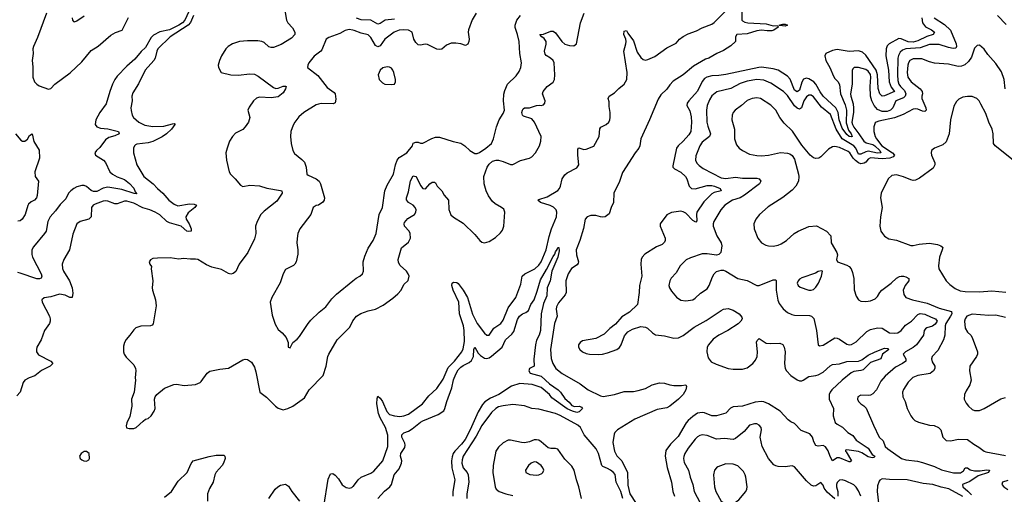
# Model space of a CAD drawing. Header units: inches. Extents: x 1473912 to 1647258, y 640388 to 773423.
# Tile 9 of 256: x 1487186 to 1495500, y 661207 to 665215. Entities that reach past the tile are written whole.
import ezdxf

# ---------------------------------------------------------------- set-up
doc = ezdxf.new("R2010")
doc.units = ezdxf.units.IN
doc.header["$MEASUREMENT"] = 0
doc.layers.add('B4686', color=7, linetype='Continuous')
doc.layers.add('B4696', color=7, linetype='Continuous')

msp = doc.modelspace()

# ---------------------------------------------------------------- linework, layer by layer
at = {"layer": 'B4686', "color": 5}
for points, elevation in [([(1489421.5, 665310), (1489438.9, 665210), (1489450.4, 665190), (1489490, 665146), (1489510.3, 665110), (1489508.8, 665090), (1489481.8, 665058.2), (1489395, 665005), (1489330, 664980.7), (1489310, 664980.3), (1489290, 664986.6), (1489250, 665021.6), (1489230, 665031.5), (1489198, 665038), (1489110, 665037.4), (1489042.8, 665030), (1488982, 665010), (1488946.4, 664990), (1488927, 664970), (1488890.4, 664910), (1488872.7, 664870), (1488862, 664830), (1488864, 664810), (1488888.9, 664768.9), (1488969.7, 664750.3), (1489030, 664747.1), (1489130, 664757.4), (1489170, 664754.3), (1489198.7, 664738.7), (1489330, 664641.3), (1489350, 664634.2), (1489370, 664636.5), (1489410, 664653.8), (1489430, 664654.3), (1489435.3, 664650), (1489431.2, 664630), (1489410, 664596.9), (1489370, 664563.4), (1489310, 664554.5), (1489210, 664561.7), (1489186.6, 664553.4), (1489160.5, 664530), (1489122.8, 664477.2), (1489114, 664450), (1489130.3, 664390), (1489118.9, 664350), (1489091.6, 664310), (1489070.9, 664289.1), (1489010, 664255.8), (1488983.1, 664230), (1488958.9, 664190), (1488937, 664130), (1488928, 664090), (1488931.7, 664030), (1488956.5, 663930), (1488966.7, 663910), (1489006.7, 663870), (1489050, 663816.4), (1489070, 663807.4), (1489130, 663816.5), (1489210, 663811.3), (1489272.6, 663792.6), (1489390, 663773.7), (1489398.8, 663770), (1489403.8, 663750), (1489358.3, 663681.7), (1489250, 663599.2), (1489223.6, 663570), (1489190.6, 663510), (1489176.3, 663470), (1489179.5, 663410), (1489170, 663364), (1489112.1, 663247.9), (1489040.9, 663150), (1489010.2, 663089.8), (1488990, 663072.6), (1488970, 663066.3), (1488950, 663071), (1488890, 663106.2), (1488810, 663125.7), (1488765, 663145), (1488690, 663189.7), (1488670, 663193.3), (1488627.8, 663192.2), (1488570, 663198), (1488530, 663193.3), (1488456.9, 663203.1), (1488350, 663202), (1488310, 663197), (1488290, 663188), (1488281, 663170), (1488284.7, 663150), (1488298, 663130), (1488296, 663110), (1488310.5, 663010), (1488305.5, 662950), (1488308, 662930), (1488334, 662850), (1488339.2, 662799.2), (1488312.7, 662647.3), (1488304, 662636), (1488290.5, 662629.5), (1488210, 662625.6), (1488167.7, 662612.3), (1488150, 662597), (1488116.4, 662550), (1488084.7, 662515.3), (1488070.4, 662490), (1488063.4, 662456.6), (1488063.1, 662410), (1488068.9, 662390), (1488085.7, 662365.7), (1488150, 662299.5), (1488164.6, 662270), (1488166.4, 662253.6), (1488160.7, 662190), (1488164, 662170), (1488154, 662070), (1488130.7, 662010), (1488132, 661950), (1488115.2, 661864.8), (1488091, 661810), (1488085.4, 661785.4), (1488087.3, 661767.3), (1488110, 661761), (1488150, 661762.8), (1488170, 661770.8), (1488230, 661825.5), (1488250, 661840.5), (1488270, 661848.2), (1488295.6, 661870), (1488322.6, 661910), (1488329.7, 661930), (1488325.8, 662010), (1488328.9, 662031.1), (1488343.6, 662050), (1488410, 662101.7), (1488487.1, 662132.9), (1488510, 662136.5), (1488573.9, 662126.1), (1488670, 662133), (1488709, 662150), (1488720.1, 662159.9), (1488769.6, 662230.4), (1488792, 662248), (1488875.3, 662264.7), (1488950, 662272), (1489070, 662342.4), (1489090, 662348.4), (1489110, 662343.8), (1489142.5, 662322.5), (1489170, 662280.7), (1489181.6, 662241.6), (1489214.8, 662070), (1489270, 662026), (1489347.3, 661950), (1489370, 661933.4), (1489410, 661921.3), (1489450, 661930.4), (1489491.6, 661950), (1489590, 662020.3), (1489630, 662088.2), (1489747.8, 662210), (1489774.7, 662290), (1489788.2, 662370), (1489796.2, 662390), (1489867.6, 662512.4), (1489970, 662616.3), (1489995.4, 662664.6), (1490000, 662670.7)], 820), ([(1488653.8, 665250), (1488627.4, 665192.6), (1488609.7, 665170.3), (1488456.8, 665070), (1488353, 664970), (1488343.9, 664950), (1488330.9, 664890), (1488317.8, 664870), (1488245.1, 664790), (1488190, 664674.3), (1488141.7, 664598.3), (1488133.2, 664570), (1488136.2, 664530), (1488125.6, 664470), (1488127.6, 664447.6), (1488136.5, 664410), (1488147.4, 664390), (1488191.6, 664350), (1488243.1, 664323.1), (1488310, 664312.5), (1488404.4, 664315.6), (1488476.7, 664336.7), (1488490, 664339.3), (1488495.4, 664335.4), (1488497, 664330), (1488469, 664290), (1488426.2, 664250), (1488390, 664225.3), (1488310, 664186.1), (1488270, 664175.8), (1488176.5, 664163.5), (1488163, 664157), (1488154.9, 664150), (1488148.5, 664130), (1488148.2, 664090), (1488174.9, 663990), (1488233.8, 663890), (1488312.3, 663830), (1488349.1, 663789.1), (1488395.5, 663750), (1488446.2, 663690), (1488490, 663656.3), (1488521.8, 663641.8), (1488621.3, 663661.3), (1488658.3, 663658.3), (1488680.3, 663650), (1488664.2, 663630), (1488610, 663583.9), (1488589.6, 663550), (1488591.1, 663530), (1488618.4, 663490), (1488635.4, 663450), (1488633.6, 663430), (1488610, 663426.1), (1488596.5, 663430), (1488550, 663470.8), (1488450, 663498.2), (1488430, 663511.4), (1488370, 663568), (1488330, 663590.2), (1488285.5, 663610), (1488226.7, 663626.7), (1488150, 663666.5), (1488090, 663682.2), (1488070, 663682.2), (1488010, 663659.2), (1487990, 663658.7), (1487930, 663683.1), (1487910, 663685.7), (1487890, 663682.9), (1487822.3, 663657.7), (1487806.4, 663650), (1487791.7, 663630), (1487790, 663549.6), (1487769.3, 663530.7), (1487698, 663510), (1487670, 663489.6), (1487635, 663405), (1487606.5, 663270), (1487560.2, 663190), (1487543.9, 663150), (1487546.8, 663113.2), (1487555.6, 663090), (1487606, 663010), (1487628.9, 662950), (1487634.5, 662905.5), (1487630.2, 662869.8), (1487610, 662869), (1487570, 662889.3), (1487523.6, 662896.4), (1487450, 662875.8), (1487392.8, 662867.2), (1487374, 662850), (1487377.1, 662830), (1487437.6, 662710), (1487444.4, 662690), (1487444.4, 662670), (1487437.1, 662650), (1487394.9, 662590), (1487368.2, 662510), (1487332.2, 662450), (1487327.2, 662430), (1487328.7, 662410), (1487345.8, 662385.8), (1487450.5, 662330), (1487465.5, 662310), (1487443, 662290), (1487370, 662252.5), (1487313.3, 662206.7), (1487267.3, 662190), (1487230.6, 662170), (1487217.1, 662150), (1487190.3, 662070), (1487162.2, 662037.8)], 780), ([(1488615.8, 665284.2), (1488581.9, 665210), (1488561.3, 665190), (1488530.1, 665170), (1488450, 665128.8), (1488370, 665112.5), (1488314.9, 665085.1), (1488296.1, 665063.9), (1488250, 664981.1), (1488213.1, 664946.9), (1488158.2, 664881.8), (1488090, 664822.9), (1488010, 664736.8), (1487990, 664709.7), (1487970, 664669.6), (1487946.3, 664610), (1487916, 664504), (1487862.6, 664430), (1487828.8, 664370), (1487823.1, 664330), (1487839.1, 664310), (1487870, 664300.3), (1487930, 664293.2), (1488010, 664274), (1488022, 664270), (1488026.4, 664250), (1487990, 664233.3), (1487938.5, 664221.5), (1487910, 664200.6), (1487863.2, 664136.8), (1487834.4, 664110), (1487820.5, 664090), (1487827.3, 664070), (1487894, 664030), (1487910, 664010.4), (1487947, 663930), (1487970, 663910.2), (1488009.3, 663889.3), (1488070, 663866.4), (1488112.9, 663832.9), (1488150.9, 663790.9), (1488162.4, 663762.4), (1488175.8, 663744.2), (1488152.1, 663747.9), (1488050, 663781.4), (1487930, 663800.4), (1487890, 663792), (1487837, 663763), (1487810, 663763.1), (1487790, 663773.3), (1487750, 663807.5), (1487730, 663813.6), (1487710, 663813.7), (1487670, 663802.8), (1487643.6, 663790), (1487617.4, 663770), (1487599.6, 663750), (1487576.9, 663703.1), (1487527, 663653), (1487490, 663599.7), (1487442.3, 663550), (1487424.4, 663510), (1487408.9, 663430), (1487396.9, 663410), (1487302.7, 663297.3), (1487288.6, 663271.4), (1487287.6, 663232.4), (1487294.2, 663210), (1487366.7, 663070), (1487373.1, 663050), (1487367.1, 663032.9), (1487352.8, 663027.1), (1487330, 663027.4), (1487190, 663074.4), (1487170, 663079.7)], 760), ([(1487412.9, 665270), (1487336.6, 665063.4), (1487302.3, 664990), (1487298.4, 664970), (1487299.3, 664930), (1487291.1, 664870), (1487297.3, 664817.3), (1487298, 664730), (1487311.7, 664691.7), (1487330, 664670.3), (1487350, 664656.9), (1487430, 664627), (1487450, 664634.4), (1487482.6, 664670), (1487612.3, 664767.7), (1487710, 664860.2), (1487790, 664954.4), (1487850, 664990.3), (1487955.1, 665084.9), (1487994.3, 665105.7), (1488052, 665128), (1488106, 665234)], 760), ([(1487630.7, 665230.7), (1487630.9, 665210.9), (1487640.7, 665200.7), (1487650, 665196), (1487670, 665204.9), (1487731.7, 665248.3)], 780), ([(1490000, 665126.6), (1489967.8, 665132.2), (1489936, 665124), (1489890, 665098.3), (1489795.8, 665064.2), (1489773.4, 665050), (1489738.6, 664961.4), (1489730, 664949.6), (1489673.8, 664906.2), (1489628.4, 664850), (1489618.4, 664830), (1489618, 664810), (1489704.9, 664744.9), (1489782.6, 664642.6), (1489841.6, 664601.6), (1489850.3, 664590), (1489857.2, 664542.8), (1489850, 664514), (1489834.7, 664505.3), (1489732.4, 664507.6), (1489710, 664502.9), (1489690, 664496.2), (1489585.5, 664430), (1489544.8, 664395.2), (1489510.4, 664350), (1489495.8, 664324.2), (1489476.4, 664270), (1489474, 664230), (1489478, 664170), (1489492.2, 664110), (1489506.4, 664086.4), (1489570, 664035.3), (1489591, 664011), (1489605.3, 663970), (1489610.5, 663910.5), (1489621.6, 663901.6), (1489690.2, 663870.2), (1489715.8, 663850), (1489726, 663830), (1489759.5, 663710), (1489758, 663690), (1489746.7, 663673.3), (1489710, 663649.4), (1489690, 663645.2), (1489664, 663630), (1489645.3, 663570), (1489552, 663450), (1489535.8, 663410), (1489528.3, 663368.3), (1489526, 663330), (1489534, 663270), (1489533.7, 663233.7), (1489520.3, 663170), (1489510.4, 663150), (1489499.6, 663140.4), (1489430, 663105.2), (1489412.1, 663067.9), (1489386.6, 662993.4), (1489315.5, 662870), (1489302, 662830), (1489318.3, 662718.3), (1489343.6, 662643.6), (1489370, 662598.8), (1489402.8, 662570), (1489436, 662530), (1489452, 662490), (1489452, 662450), (1489470, 662442.8), (1489492.3, 662487.7), (1489530, 662517.3), (1489550, 662540.7), (1489622, 662650), (1489643.9, 662676.1), (1489714.6, 662745.4), (1489770, 662788.7), (1489821.9, 662858.1), (1489862.1, 662897.9), (1490000, 663010.7)], 840), ([(1487150.3, 664250), (1487197.2, 664197.2), (1487210, 664188.4), (1487230, 664188.2), (1487253.4, 664206.6), (1487270, 664236.3), (1487290.7, 664250.7), (1487305.2, 664185.2), (1487350, 664112), (1487354.8, 664045.2), (1487314.8, 663930), (1487318, 663890), (1487344.7, 663850), (1487334, 663730), (1487327.3, 663710), (1487310.8, 663690), (1487283.4, 663676.6), (1487261.8, 663658.2), (1487254.2, 663645.8), (1487231.7, 663570), (1487206, 663530), (1487190, 663516.8), (1487170, 663512.4)], 740), ([(1488410, 661183.6), (1488467.8, 661230), (1488523.8, 661316.2), (1488601.4, 661390), (1488633, 661467.1), (1488650, 661489), (1488785.3, 661525.3), (1488844.1, 661535.9), (1488910, 661536.5), (1488919.3, 661530), (1488920.9, 661510), (1488906.9, 661470), (1488894.9, 661450), (1488846.4, 661393.6), (1488833.9, 661370), (1488820.2, 661310), (1488790, 661254.7), (1488773, 661210), (1488771.9, 661150)], 780), ([(1489755.9, 661104.1), (1489790, 661334.8), (1489810, 661379.3), (1489830, 661381.3), (1489850, 661368.9), (1489878.3, 661338.3), (1489910, 661286.7), (1489943.2, 661263.2), (1489970, 661258), (1489990, 661265.3), (1490000, 661273.2)], 780), ([(1489289.9, 661170.1), (1489342.6, 661250), (1489365.6, 661270), (1489390, 661283.1), (1489430, 661292), (1489455.9, 661275.9), (1489485.3, 661230), (1489550.3, 661150)], 780)]:
    msp.add_lwpolyline(points, dxfattribs=dict(at, elevation=elevation))
at = {"layer": 'B4686', "color": 5, "elevation": 820}
msp.add_lwpolyline([(1487730, 661569), (1487704.7, 661550), (1487691.3, 661530), (1487698, 661510), (1487710, 661498), (1487727.9, 661487.9), (1487750, 661486.8), (1487770, 661498), (1487777.2, 661510), (1487773.2, 661550), (1487750, 661568.7)], close=True, dxfattribs=at)
at = {"layer": 'B4696', "color": 5}
for points, elevation in [([(1493284.7, 665330), (1493284.7, 665210), (1493290, 665206), (1493310, 665194.8), (1493334, 665190), (1493490, 665179.5), (1493550, 665162.8), (1493586, 665166), (1493591.1, 665151.1), (1493553.9, 665126.1), (1493537.8, 665122.2), (1493499, 665121), (1493450, 665128), (1493410, 665120.7), (1493330, 665096.5), (1493242.8, 665090), (1493231.3, 665070), (1493231.3, 665030), (1493190, 664995.3), (1493130, 664954), (1493072, 664930), (1493006.8, 664890), (1492977.2, 664882.8), (1492877.1, 664822.9), (1492790, 664749.9), (1492705.3, 664694.7), (1492675.7, 664664.3), (1492650, 664627), (1492600.2, 664579.8), (1492577.2, 664542.8), (1492505.2, 664370), (1492431.7, 664210), (1492422.6, 664150), (1492415.5, 664130), (1492384.8, 664090), (1492276.8, 663923.2), (1492250.8, 663849.2), (1492204.6, 663750), (1492199.8, 663670), (1492181.6, 663630), (1492164.8, 663575.2), (1492130, 663551.1), (1492110, 663547.7), (1492090, 663548.9), (1492050, 663560.7), (1492010, 663561.1), (1491979.5, 663550), (1491960.2, 663530), (1491948.5, 663451.5), (1491916, 663350), (1491884.4, 663270), (1491886.7, 663230), (1491904.6, 663170), (1491901.7, 663158.3), (1491893.9, 663146.1), (1491846.6, 663113.4), (1491816.8, 663070), (1491798.5, 663010), (1491800.5, 662910), (1491792.4, 662890), (1491736.4, 662823.6), (1491719.8, 662790), (1491717.4, 662770), (1491724.6, 662710), (1491701.8, 662650), (1491669.3, 662430), (1491674.7, 662354.7), (1491687.6, 662310), (1491714.2, 662270), (1491766.7, 662226.7), (1491920, 662140), (1491987.9, 662087.9), (1492090, 662037.6), (1492113.2, 662033.2), (1492210, 662048.6), (1492290, 662075.3), (1492370, 662075.7), (1492410, 662082.6), (1492470, 662100.6), (1492528.2, 662131.8), (1492590, 662147), (1492630, 662145), (1492676.4, 662130), (1492710, 662124.8), (1492775, 662125), (1492810.2, 662130.2), (1492818, 662118), (1492810.1, 662090), (1492787.6, 662050), (1492750.7, 662010), (1492676.6, 661950), (1492650, 661936.7), (1492570, 661924), (1492379.7, 661840.4), (1492233.8, 661750), (1492211.4, 661730), (1492205.5, 661714.5), (1492195.5, 661644.5), (1492208.4, 661570), (1492230, 661532.6), (1492270.1, 661490.1), (1492317.7, 661390), (1492322.7, 661282.7), (1492338.3, 661210), (1492390.5, 661130)], 780), ([(1490000, 661273.2), (1490003.8, 661276.2), (1490045.6, 661330), (1490070, 661350.3), (1490150, 661384.4), (1490177.6, 661402.4), (1490251.4, 661490), (1490294.8, 661610), (1490294.9, 661705.1), (1490274.3, 661770), (1490230, 661851.2), (1490215.9, 661890), (1490202.9, 661970), (1490204.1, 662015.9), (1490210, 662036.5), (1490230, 662019.3), (1490251.3, 661991.3), (1490286.2, 661906.2), (1490310, 661880.6), (1490350, 661868.4), (1490395.4, 661864.6), (1490431, 661869), (1490470, 661884.3), (1490588.3, 661971.7), (1490642, 662038), (1490710, 662100.3), (1490761.9, 662178.1), (1490803.6, 662276.4), (1490858.1, 662330), (1490918.5, 662410), (1490930, 662436.4), (1490943.5, 662496.5), (1490940.7, 662590), (1490932.7, 662630), (1490899.7, 662730), (1490894.2, 662830), (1490846.7, 662930), (1490834.8, 662970), (1490839.1, 662990), (1490850, 662999), (1490876.3, 662996.3), (1490890, 662986.5), (1490931.6, 662931.6), (1490966.3, 662870), (1491009.3, 662729.3), (1491050, 662649.4), (1491110, 662567.8), (1491130, 662550.3), (1491150, 662550.4), (1491190, 662609), (1491250, 662649.2), (1491270, 662676), (1491310, 662781.1), (1491375.1, 662870), (1491418.6, 662981.4), (1491429.9, 663050.1), (1491450.8, 663069.2), (1491536, 663110), (1491570, 663142.4), (1491588.9, 663170), (1491632.4, 663270), (1491655.9, 663384.1), (1491676.9, 663450), (1491718, 663550), (1491723, 663590), (1491715, 663610), (1491693.1, 663633.1), (1491666.9, 663646.9), (1491584.7, 663670), (1491560.5, 663690), (1491570, 663697.3), (1491640.4, 663719.6), (1491730, 663771.7), (1491744.9, 663790), (1491752.1, 663807.9), (1491767.6, 663872.4), (1491790, 663905.4), (1491810, 663922.3), (1491890, 663962.8), (1491909, 663990), (1491898.2, 664070), (1491898.4, 664121.6), (1491908.5, 664131.6), (1491950, 664118.3), (1491970, 664120.6), (1492033.8, 664146.2), (1492079.4, 664230), (1492085.3, 664294.7), (1492093.9, 664306.1), (1492138.9, 664330), (1492159.8, 664350), (1492169.8, 664370), (1492172.7, 664390), (1492171.5, 664430), (1492162.7, 664482.7), (1492162.8, 664522.8), (1492156.5, 664550), (1492163.1, 664570), (1492210, 664598.6), (1492245, 664635), (1492289.8, 664670), (1492312.7, 664710), (1492315.5, 664770), (1492286.8, 664950), (1492305, 665010), (1492306.5, 665030), (1492304.1, 665050), (1492288.9, 665090), (1492290, 665117.3), (1492310, 665124.9), (1492320.9, 665100.9), (1492370, 665035.5), (1492401.2, 664941.2), (1492430, 664895.8), (1492450, 664878.2), (1492470, 664873.2), (1492490, 664877.8), (1492550, 664905.5), (1492650, 664978.9), (1492730, 665015.8), (1492758.3, 665050), (1492787.4, 665072.6), (1492830, 665094.6), (1492899.9, 665120.1), (1492950, 665147.2), (1493030, 665177.8), (1493050, 665190.3), (1493139.8, 665280.2)], 780), ([(1490000, 662670.7), (1490029.7, 662710.3), (1490065.9, 662734.1), (1490130, 662756), (1490190.9, 662769.1), (1490255.4, 662804.6), (1490337, 662863), (1490380.1, 662899.9), (1490407.6, 662930), (1490430, 662978), (1490466.6, 663013.4), (1490476, 663050), (1490467.3, 663070), (1490451.8, 663090), (1490398.5, 663138.5), (1490384.9, 663165), (1490383.1, 663190), (1490411.3, 663288.7), (1490470, 663337.3), (1490486.1, 663370), (1490484.5, 663410), (1490474, 663430), (1490436.3, 663470), (1490432.2, 663490), (1490436.9, 663503.1), (1490464.2, 663535.8), (1490520.8, 663570), (1490531.9, 663590), (1490532.9, 663610), (1490526.8, 663630), (1490508.6, 663650), (1490468.9, 663670), (1490453.2, 663693.2), (1490453, 663710), (1490470, 663760.3), (1490487, 663853), (1490510, 663897.7), (1490530, 663891.5), (1490539.7, 663879.6), (1490570, 663813.8), (1490590, 663789.4), (1490612.2, 663787.8), (1490650, 663830.2), (1490670, 663843.2), (1490690, 663843.7), (1490697.5, 663837.5), (1490711.9, 663810), (1490750.1, 663770.1), (1490770, 663733.1), (1490806.5, 663690), (1490810, 663611.3), (1490828.2, 663568.2), (1490850, 663547), (1490930, 663497.6), (1491030, 663401.3), (1491071.3, 663351.3), (1491090, 663337), (1491110, 663330.3), (1491150, 663340.8), (1491204.8, 663375.2), (1491245.3, 663414.7), (1491262, 663438), (1491275.8, 663470), (1491283.9, 663590), (1491273.9, 663613.9), (1491254.3, 663630), (1491200.5, 663660.5), (1491180.1, 663680.1), (1491146.1, 663726.1), (1491126.5, 663770), (1491108.4, 663830), (1491106, 663890), (1491134.3, 663970), (1491150, 663995.6), (1491178.8, 664021.2), (1491210, 664029.5), (1491230, 664027.4), (1491270, 664018.3), (1491330, 663992.5), (1491350, 663991.8), (1491415, 664025), (1491490, 664045.7), (1491510, 664057.1), (1491542.3, 664090), (1491575.4, 664150), (1491587.8, 664190), (1491589.2, 664230), (1491533.9, 664350), (1491510, 664377.4), (1491441, 664401), (1491431.5, 664410), (1491427.7, 664430), (1491430.9, 664450), (1491437.7, 664462.3), (1491449.5, 664470.5), (1491490, 664469.4), (1491550, 664489.4), (1491573, 664493), (1491589.7, 664490.3), (1491610, 664495.5), (1491619.7, 664510), (1491622.4, 664530), (1491600.7, 664590), (1491605.6, 664610), (1491640.9, 664650), (1491690, 664687.7), (1491701.6, 664710), (1491704.7, 664750), (1491698.3, 664850), (1491690, 664871.3), (1491669.5, 664890), (1491632.7, 664912.7), (1491624.2, 664924.2), (1491618.2, 664950), (1491630.5, 665009.5), (1491630.5, 665030), (1491616.3, 665056.3), (1491595.1, 665070), (1491579.5, 665090), (1491610, 665094), (1491670, 665119.4), (1491690, 665118.2), (1491710, 665103.6), (1491764.1, 665030), (1491790, 665007.8), (1491830, 664997.7), (1491864.6, 664995.4), (1491887.8, 665010), (1491923, 665190), (1491953.1, 665270)], 820), ([(1491041.6, 665270), (1491006.4, 665213.6), (1490976.5, 665130), (1490973.7, 665110), (1490980.3, 665050), (1490978.7, 665030), (1490970.3, 665009.7), (1490950, 664998), (1490910, 665011.6), (1490870, 665018), (1490830, 665016), (1490790, 664999.3), (1490750, 664966), (1490730, 664963), (1490710, 664966.3), (1490630, 665004.7), (1490610, 665007.8), (1490570, 665000.5), (1490550, 665003.5), (1490530, 665022), (1490515.4, 665050), (1490499.7, 665110), (1490470, 665126.8), (1490430, 665130.7), (1490390, 665126.2), (1490348.5, 665110), (1490270, 665050.9), (1490230, 664993.2), (1490210, 664986.5), (1490190, 664998.3), (1490150, 665064.8), (1490130, 665087.1), (1490070, 665102), (1490010, 665124.9), (1490000, 665126.6)], 840), ([(1490000, 663010.7), (1490027.1, 663032.9), (1490057.6, 663050), (1490081.3, 663070), (1490089.7, 663090.3), (1490087.4, 663170), (1490101.1, 663218.9), (1490130, 663284.4), (1490170.7, 663349.3), (1490196.4, 663410), (1490223.1, 663570), (1490249.8, 663630), (1490271, 663769), (1490290, 663817.3), (1490341.6, 663910), (1490358.7, 663990), (1490373.3, 664030), (1490389.6, 664050), (1490455.1, 664090), (1490502, 664150), (1490510, 664171.3), (1490530, 664182), (1490550, 664182), (1490570, 664172), (1490590, 664171.3), (1490667.6, 664212.4), (1490696.9, 664223.1), (1490730, 664223.7), (1490845.3, 664185.3), (1490911.4, 664171.4), (1490944.9, 664150), (1490988, 664110), (1491030, 664084.6), (1491050, 664084), (1491070, 664092.8), (1491123.1, 664130), (1491170, 664170.6), (1491188, 664210), (1491213.6, 664310), (1491235.1, 664370), (1491270, 664422), (1491280.4, 664450), (1491270.9, 664530), (1491274.8, 664585.2), (1491283, 664617), (1491306, 664670), (1491379.7, 664740.3), (1491403.5, 664776.5), (1491416.9, 664810), (1491422.4, 664850), (1491408.7, 664928.7), (1491402.8, 665030), (1491391.1, 665091.1), (1491369.5, 665150), (1491369.4, 665170), (1491385.1, 665210), (1491414.3, 665250)], 840), ([(1490350, 665218.4), (1490271.7, 665210), (1490230, 665182), (1490210, 665177.3), (1490150, 665210.5), (1490070, 665213.2), (1490030, 665228.6)], 820), ([(1494803.9, 665230), (1494809.2, 665190), (1494834.1, 665154.1), (1494886.9, 665130), (1494911, 665110), (1494900.2, 665090), (1494845.6, 665074.4), (1494770, 665035.5), (1494730, 665025.6), (1494688.1, 665028.1), (1494630, 665053.8), (1494610, 665055.3), (1494528.3, 665011.7), (1494510, 664994.5), (1494502.1, 664970), (1494499.3, 664910), (1494522.8, 664790), (1494527.3, 664690), (1494545.1, 664645.1), (1494574.3, 664610), (1494572.4, 664607.6), (1494490, 664571.1), (1494470, 664569.8), (1494450.3, 664590.3), (1494435, 664635), (1494429.2, 664750), (1494417.6, 664790), (1494330, 664916.5), (1494302.2, 664942.2), (1494270, 664951.7), (1494190, 664945.8), (1494090, 664964.7), (1494050, 664955), (1493992, 664930), (1493984.6, 664910), (1493994.7, 664870), (1494027.8, 664810), (1494057.6, 664737.6), (1494070, 664717.6), (1494094.4, 664694.4), (1494108.4, 664668.4), (1494118.5, 664590), (1494156.3, 664496.3), (1494168.6, 664450), (1494164.3, 664344.3), (1494183.5, 664283.5), (1494206.7, 664250), (1494214.8, 664230), (1494210, 664225.4), (1494190, 664229.6), (1494170, 664245), (1494130, 664299), (1494104.7, 664370), (1494098.2, 664430), (1494079.1, 664470), (1493970, 664570), (1493945.3, 664605.3), (1493910.2, 664670), (1493892.3, 664690), (1493850, 664716), (1493830, 664720.9), (1493806.2, 664713.8), (1493790, 664688.7), (1493770, 664620.7), (1493750, 664607.2), (1493730, 664621), (1493692, 664712), (1493670, 664738.2), (1493590, 664789.2), (1493550, 664800.2), (1493450, 664813.6), (1493427.5, 664812.5), (1493150, 664751.1), (1493090, 664742.9), (1493030, 664742), (1492988.5, 664730), (1492970, 664717.3), (1492950, 664693.6), (1492909.3, 664610.7), (1492835.2, 664530), (1492821.8, 664510), (1492820.8, 664490), (1492844.7, 664444.7), (1492855.8, 664395.8), (1492859.2, 664350), (1492853.4, 664270), (1492837.8, 664242.2), (1492790, 664188.5), (1492745.7, 664150), (1492732.9, 664130), (1492701, 663981), (1492702.6, 663970), (1492716.6, 663956.6), (1492770, 663926.4), (1492808.1, 663890), (1492819.5, 663870), (1492839.8, 663810), (1492859.6, 663790), (1492890, 663786), (1492990, 663814.2), (1493030, 663815.2), (1493054.6, 663810), (1493100.2, 663790), (1493110.3, 663770), (1493050, 663755.4), (1493030, 663744.2), (1492962.6, 663677.4), (1492905, 663590), (1492901.4, 663570), (1492903.9, 663516.1), (1492894.3, 663505.7), (1492870, 663518.5), (1492810, 663579.8), (1492790, 663593.1), (1492770, 663598.7), (1492690, 663586.2), (1492650, 663566), (1492595.8, 663490), (1492595.3, 663470), (1492635.4, 663370), (1492635.6, 663350), (1492630, 663336.2), (1492610, 663316.8), (1492564, 663296), (1492466.4, 663233.6), (1492442.6, 663210), (1492434.3, 663190), (1492431.5, 663150), (1492440.3, 663050), (1492419.5, 662970), (1492417.6, 662910), (1492403, 662810), (1492334.3, 662745.7), (1492270, 662706.6), (1492217.3, 662642.7), (1492170, 662608.2), (1492120.6, 662559.4), (1492050, 662523.5), (1491938.3, 662501.7), (1491920.3, 662490), (1491906, 662470), (1491904.9, 662450), (1491914.9, 662430), (1491938.9, 662410), (1491970, 662396.3), (1491998, 662390), (1492070, 662387.2), (1492108.9, 662391.1), (1492150, 662401.7), (1492229.8, 662430.2), (1492250, 662446.4), (1492264.7, 662470), (1492294.5, 662545.5), (1492322, 662578), (1492359.7, 662600.3), (1492430, 662623.1), (1492470, 662617.6), (1492488.9, 662608.9), (1492530.3, 662570.3), (1492554.6, 662554.6), (1492630, 662546.2), (1492710, 662524.7), (1492750, 662528.2), (1492790, 662549.2), (1492881.9, 662618.1), (1492984.3, 662675.7), (1493110, 662760.3), (1493130, 662770.3), (1493170, 662774.9), (1493210, 662763.2), (1493262.4, 662730), (1493283.9, 662703.9), (1493286.7, 662690), (1493277, 662670), (1493252.2, 662647.8), (1493166.7, 662590), (1493090, 662549.4), (1493043, 662517), (1493001.5, 662470), (1492992.7, 662450), (1492987.4, 662410), (1492999.1, 662359.1), (1493026.5, 662326.5), (1493066.7, 662306.7), (1493170.1, 662270.1), (1493210, 662264), (1493290, 662262.5), (1493330, 662275.6), (1493375.6, 662310), (1493400.5, 662339.5), (1493414.6, 662370), (1493417.3, 662410), (1493409.1, 662490.9), (1493413, 662507), (1493430, 662523), (1493490, 662484), (1493530, 662479.6), (1493604, 662484), (1493631, 662471), (1493642.3, 662450), (1493649, 662410), (1493643.6, 662310), (1493648.7, 662270), (1493660.3, 662250), (1493696.5, 662210), (1493750, 662174), (1493770, 662166), (1493790, 662165.3), (1493802.7, 662170), (1493850, 662202.4), (1493910, 662210.2), (1493930, 662216.9), (1493970, 662238.5), (1494030, 662292.3), (1494050, 662302.6), (1494110, 662308.9), (1494170, 662327.7), (1494270, 662332.4), (1494296.8, 662343.2), (1494350, 662380.6), (1494409.7, 662410), (1494490, 662439.5), (1494516.7, 662436.7), (1494526.7, 662430), (1494471.3, 662390), (1494457.7, 662350), (1494370, 662319.2), (1494310, 662258.7), (1494290, 662251.8), (1494230, 662243.9), (1494207.7, 662232.3), (1494130.5, 662169.5), (1494045.4, 662090), (1494029.3, 662070), (1494021.4, 662050), (1494022.2, 662010), (1494056.8, 661930), (1494054.3, 661870), (1494072.5, 661812.5), (1494090, 661798), (1494134.7, 661774.7), (1494180.2, 661730), (1494222.7, 661702.7), (1494250, 661663.8), (1494350, 661596), (1494383.7, 661543.7), (1494406, 661530), (1494402, 661518), (1494385.5, 661514.5), (1494350, 661524.3), (1494297.8, 661557.8), (1494270, 661569.2), (1494170, 661581.6), (1494160.3, 661579.7), (1494158.4, 661570), (1494165.2, 661565.2), (1494210, 661488.7), (1494198.3, 661481.7), (1494190, 661482.2), (1494110, 661513.7), (1494090, 661514.1), (1494050, 661489.6), (1494030, 661525.6), (1494013.8, 661573.8), (1493990, 661608.4), (1493970, 661618.3), (1493930, 661613.6), (1493910, 661619.5), (1493891.3, 661650), (1493880.4, 661690), (1493857.9, 661717.9), (1493786, 661746), (1493730, 661804.7), (1493699.1, 661819.1), (1493676.1, 661836.1), (1493606.6, 661910), (1493510, 661972), (1493470, 661987.8), (1493449.9, 661989.9), (1493396.6, 661983.4), (1493290, 661949.9), (1493210, 661945.3), (1493187, 661933), (1493148.2, 661891.8), (1493070, 661869), (1493030, 661870.6), (1492970, 661894.1), (1492950, 661897.5), (1492910, 661890.7), (1492870, 661862.9), (1492830.1, 661829.9), (1492813.2, 661810), (1492746.2, 661693.8), (1492680.7, 661630), (1492643.1, 661576.9), (1492636.5, 661530), (1492652.6, 661432.6), (1492691, 661310), (1492700.8, 661230), (1492715.5, 661190)], 820), ([(1494909.2, 665230), (1494995.3, 665175.3), (1495047.4, 665127.4), (1495093.2, 665010), (1495097.4, 664990), (1495090, 664973.3), (1495067.6, 664972.4), (1495030, 664979.4), (1494950, 665006.6), (1494870, 665006.3), (1494790, 664977.8), (1494670, 664969.9), (1494641.4, 664958.6), (1494619.9, 664940.1), (1494606, 664914), (1494601.3, 664890), (1494597.5, 664750), (1494601.3, 664701.3), (1494609.6, 664670), (1494623.4, 664650), (1494658.1, 664618.1), (1494669.7, 664590), (1494663.5, 664570), (1494650, 664556.5), (1494583.9, 664530), (1494560.4, 664470), (1494538.9, 664450), (1494510, 664439.2), (1494470, 664438.7), (1494430, 664455.3), (1494400.6, 664490), (1494382.5, 664530), (1494371.2, 664570), (1494367.6, 664650), (1494374.2, 664730), (1494370, 664752.9), (1494350, 664781.7), (1494330, 664794.5), (1494269, 664811), (1494231.3, 664810), (1494220.2, 664799.8), (1494214.6, 664785.4), (1494217, 664670), (1494200.9, 664590), (1494203.1, 664570), (1494224, 664504), (1494228.2, 664468.2), (1494228.1, 664430), (1494214.2, 664350), (1494218.4, 664330), (1494230, 664306.1), (1494272.5, 664252.5), (1494313.5, 664190), (1494333.8, 664173.8), (1494390, 664160.9), (1494408.4, 664150), (1494448.6, 664110), (1494458.5, 664090), (1494430, 664087), (1494350, 664103.8), (1494330, 664099.5), (1494290, 664078.6), (1494270, 664080.5), (1494246.5, 664130), (1494230.3, 664150.3), (1494130.2, 664210.2), (1494082, 664290), (1494033.5, 664413.4), (1493955.4, 664475.4), (1493890, 664564.2), (1493870, 664578), (1493850, 664578), (1493830, 664563.2), (1493807.8, 664530), (1493788.3, 664471.7), (1493770, 664458.5), (1493750, 664466.9), (1493730, 664486.8), (1493670, 664575.8), (1493636.8, 664610), (1493530, 664680.3), (1493470, 664704.1), (1493410, 664710.9), (1493330, 664696.7), (1493270, 664676.3), (1493190, 664633), (1493074.4, 664605.6), (1493030, 664573), (1493010, 664539.6), (1492991.6, 664490), (1492987, 664450), (1492989.5, 664349.5), (1492996.3, 664316.3), (1493019.3, 664250), (1493011.9, 664228.1), (1492950, 664180.3), (1492930.1, 664149.9), (1492894.4, 664065.6), (1492892.8, 664030), (1492904.4, 664004.4), (1492923.1, 663983.1), (1492958.4, 663958.3), (1493110, 663879.8), (1493150, 663873.5), (1493230, 663884.1), (1493290, 663877), (1493410, 663875.4), (1493430.4, 663870), (1493444.9, 663850), (1493433.1, 663830), (1493307.5, 663732.5), (1493270, 663711.8), (1493204.9, 663690), (1493139.6, 663650), (1493106.7, 663610), (1493047.4, 663510), (1493040.9, 663490), (1493043.2, 663470), (1493071.8, 663390), (1493110.3, 663330), (1493114, 663306), (1493107.3, 663250), (1493090, 663232.7), (1493070, 663226.6), (1492990, 663238), (1492950, 663238.9), (1492850, 663204.7), (1492813.8, 663186.2), (1492764, 663136), (1492730, 663076.2), (1492688.3, 663031.7), (1492674.9, 663010), (1492668.8, 662970), (1492673.7, 662950), (1492690, 662922), (1492731.7, 662871.7), (1492770, 662844.9), (1492810, 662840.4), (1492870, 662850.4), (1492890, 662862.4), (1492933.7, 662906.3), (1492990, 662942.6), (1493008.4, 662970), (1493035.5, 663044.5), (1493049.6, 663070), (1493070, 663088), (1493110, 663100.5), (1493130, 663099.1), (1493150, 663090.6), (1493250, 663030.3), (1493330, 663012.3), (1493410, 662968.8), (1493430, 662970.3), (1493550, 663018.9), (1493570, 663018.8), (1493574, 663010), (1493574, 662930), (1493587.1, 662847.1), (1493598.3, 662818.3), (1493634.4, 662774.4), (1493670, 662741.6), (1493705.3, 662725.3), (1493730, 662720.3), (1493855.5, 662715.5), (1493873.4, 662710), (1493892.4, 662692.4), (1493915.8, 662590), (1493928.5, 662468.5), (1493941.1, 662461.1), (1493970, 662467), (1494070, 662527.4), (1494090, 662525.7), (1494110, 662515.6), (1494170, 662474), (1494190, 662469.3), (1494210, 662472.2), (1494250, 662493.6), (1494338.3, 662581.7), (1494370, 662598), (1494430, 662612.8), (1494470.2, 662610.2), (1494530.2, 662570.2), (1494570, 662566.4), (1494602, 662570), (1494628.8, 662590), (1494664.9, 662635.1), (1494716.8, 662670), (1494770, 662726), (1494790, 662734.4), (1494830, 662728.9), (1494882.4, 662702.4), (1494918.5, 662690), (1494932.3, 662670), (1494917.1, 662642.9), (1494892.9, 662627.1), (1494847, 662613), (1494835.2, 662604.8), (1494823, 662590), (1494818.4, 662550), (1494758.1, 662470), (1494730, 662446.2), (1494666.2, 662410), (1494646.7, 662390), (1494668.8, 662350), (1494667.9, 662330), (1494641.8, 662310), (1494580.9, 662279.1), (1494495, 662205), (1494458.7, 662161.3), (1494420.9, 662090), (1494390, 662054.7), (1494370, 662044.7), (1494350, 662041.3), (1494290, 662044.5), (1494262.8, 662030), (1494260.7, 662010), (1494270.6, 661990), (1494290, 661970.6), (1494314.7, 661954.7), (1494332.9, 661932.9), (1494395.3, 661790), (1494444.8, 661690), (1494477, 661657), (1494495.8, 661610), (1494517.4, 661590), (1494631.8, 661510), (1494670, 661498.1), (1494766.4, 661486.4), (1494810, 661475.9), (1494910, 661440.4), (1494970, 661412.1), (1495070, 661387.1), (1495130.9, 661389.1), (1495155.3, 661404.7), (1495170, 661430.4), (1495190, 661431.3), (1495212.6, 661412.6), (1495250, 661403.5), (1495296, 661404), (1495350, 661412.6), (1495374.9, 661410), (1495366, 661390), (1495278.3, 661361.7), (1495210, 661314.2), (1495148.4, 661290), (1495149.7, 661269.6), (1495193.3, 661233.3), (1495222.2, 661202.2)], 840), ([(1495515.6, 665175.6), (1495442, 665250)], 840), ([(1495508.9, 664630), (1495500.3, 664710), (1495475.4, 664775.4), (1495430, 664846.3), (1495360.6, 664920.6), (1495330, 664966), (1495290, 664999.3), (1495270, 664997.2), (1495250, 664974), (1495222.2, 664897.8), (1495199.3, 664860.7), (1495167.2, 664832.8), (1495138, 664822), (1495110, 664818.5), (1495030, 664839.8), (1494910, 664847.3), (1494870, 664858.6), (1494805.3, 664885.3), (1494730, 664883.2), (1494703.5, 664870), (1494691.5, 664850), (1494686.9, 664830), (1494680.1, 664770), (1494685.6, 664730), (1494715, 664690), (1494791, 664630), (1494808.2, 664610), (1494810.2, 664590), (1494804, 664570), (1494804.4, 664550), (1494838.5, 664470), (1494840.3, 664450), (1494830, 664439.7), (1494810, 664443.1), (1494770, 664459.7), (1494750, 664462.6), (1494730, 664458.3), (1494645.5, 664414.5), (1494574.4, 664385.6), (1494442, 664358), (1494417.1, 664350), (1494410, 664342.9), (1494398.5, 664310), (1494398.8, 664270), (1494408.6, 664230), (1494420.4, 664210), (1494465.7, 664150), (1494555.9, 664090), (1494572.7, 664070), (1494561.8, 664058.2), (1494534, 664046), (1494470, 664040.1), (1494370, 664048.5), (1494350, 664038), (1494330, 664012.2), (1494317.1, 664002.9), (1494290, 663998.4), (1494270, 664005.7), (1494244.6, 664024.6), (1494225.1, 664045.1), (1494197, 664090), (1494182.9, 664102.9), (1494110, 664136), (1494070, 664145.4), (1494050, 664142.4), (1494017.2, 664122.8), (1493950, 664056), (1493934, 664046), (1493910, 664042.9), (1493890, 664047.3), (1493860.7, 664070), (1493790, 664154.5), (1493713.3, 664273.3), (1493640.7, 664340.7), (1493605.7, 664390), (1493571, 664450), (1493530, 664493.3), (1493442.7, 664550), (1493410, 664553.8), (1493371.4, 664548.6), (1493330, 664532.8), (1493282.4, 664490), (1493227.6, 664452.4), (1493210.3, 664430), (1493202.6, 664410), (1493200.3, 664370), (1493222, 664290), (1493220.8, 664210), (1493238, 664158), (1493260.4, 664130), (1493290.4, 664110), (1493350, 664080.8), (1493410, 664068.1), (1493450, 664065.8), (1493508, 664070), (1493610, 664092.4), (1493670, 664088.2), (1493690, 664082), (1493710, 664067.3), (1493730, 664036), (1493763.1, 663910), (1493766.7, 663890), (1493761.3, 663850), (1493739.5, 663810), (1493710, 663775.6), (1493630, 663714.3), (1493505.3, 663634.7), (1493434.4, 663570), (1493401.3, 663530), (1493384.9, 663490), (1493387.2, 663450), (1493420.3, 663370), (1493450, 663330.4), (1493488, 663310), (1493510, 663305.4), (1493550, 663303.5), (1493590, 663311.3), (1493617.5, 663322.5), (1493660.9, 663350), (1493725.2, 663410), (1493759, 663430), (1493850, 663467.3), (1493913.2, 663473.2), (1493998, 663430), (1494036, 663390), (1494038.8, 663330), (1494087.3, 663250), (1494090.7, 663230), (1494084.7, 663190), (1494091.3, 663171.3), (1494170, 663141.6), (1494190, 663130.4), (1494206.4, 663110), (1494218.7, 663078.7), (1494228.8, 663030), (1494232.4, 662932.4), (1494250, 662881), (1494270.4, 662850.4), (1494290, 662839.1), (1494330, 662834.9), (1494370, 662841.1), (1494410, 662857), (1494430, 662877.1), (1494448.5, 662910), (1494466.2, 662930), (1494545.1, 662990), (1494590, 663031.3), (1494614.1, 663045.9), (1494630, 663050.2), (1494650, 663048.5), (1494670, 663044.2), (1494694.3, 663030), (1494693.2, 663010), (1494663.2, 662970), (1494647.7, 662930), (1494653.4, 662893.4), (1494667.7, 662870), (1494726, 662850), (1494850, 662821.7), (1494950, 662778.1), (1495054.6, 662750), (1495056.6, 662730), (1495047.2, 662710), (1495005.8, 662650), (1495000.9, 662630), (1494998, 662550), (1494988, 662510), (1494940, 662420), (1494892.2, 662370), (1494884.4, 662350), (1494890, 662326), (1494914.8, 662290), (1494913.4, 662270), (1494903.8, 662250), (1494873, 662227), (1494770.2, 662209.8), (1494727.5, 662192.5), (1494690, 662154.5), (1494649.3, 662090.7), (1494641.5, 662070), (1494644.9, 662030), (1494662.3, 661990), (1494680.3, 661930), (1494710, 661870.6), (1494726.9, 661846.9), (1494745.5, 661830), (1494776.4, 661816.4), (1494870, 661791.8), (1494907.2, 661787.2), (1494944, 661770), (1494964, 661750), (1494982, 661690), (1495010, 661660.5), (1495050, 661658.4), (1495110, 661672.8), (1495190, 661670.4), (1495242, 661630), (1495285.8, 661605.8), (1495330.2, 661570.2), (1495345.1, 661565.1), (1495510, 661533.5)], 860), ([(1495576.2, 664030), (1495423, 664150), (1495409.7, 664170), (1495406.6, 664250), (1495396.5, 664290), (1495369.5, 664349.5), (1495344, 664424), (1495303.1, 664503.1), (1495288.6, 664528.6), (1495269.3, 664550), (1495230, 664565.1), (1495190, 664566.9), (1495150, 664559.7), (1495116.7, 664543.3), (1495096.7, 664523.3), (1495075.1, 664484.9), (1495044.9, 664370), (1495034.3, 664250), (1495010, 664182.7), (1494982, 664158), (1494911, 664130), (1494886.8, 664110), (1494882, 664090), (1494886.4, 664070), (1494912.7, 664007.3), (1494913, 663990), (1494899.6, 663960.4), (1494783.4, 663876.6), (1494750, 663859.7), (1494730, 663858), (1494710, 663862.4), (1494650, 663888.3), (1494590, 663904), (1494550, 663898.3), (1494520.9, 663870), (1494459.3, 663750), (1494455.8, 663710), (1494468.9, 663630), (1494454, 663550), (1494450.6, 663470.6), (1494459.1, 663430), (1494470.6, 663410), (1494490, 663387.7), (1494525.7, 663365.7), (1494590, 663352), (1494710, 663308.5), (1494730, 663306.7), (1494781.7, 663318.3), (1494870, 663326.4), (1494935.2, 663315.2), (1494964.9, 663304.9), (1494976.3, 663296.3), (1494981, 663290), (1494976.3, 663270), (1494952, 663210), (1494943.4, 663136.6), (1494947.2, 663110), (1495010.6, 663010), (1495039.2, 662979.2), (1495084.8, 662944.8), (1495126.5, 662926.5), (1495170, 662918.6), (1495290, 662918), (1495393.8, 662926.2), (1495512.6, 662912.6)], 880), ([(1490211.6, 661170), (1490266.8, 661233.2), (1490311.5, 661270), (1490325, 661290), (1490348.2, 661370), (1490390, 661421.3), (1490411.4, 661470), (1490413.3, 661490), (1490402.1, 661530), (1490403.9, 661550), (1490437.9, 661602.1), (1490442.1, 661622.1), (1490439.1, 661639.1), (1490412.4, 661690), (1490411.8, 661710), (1490430, 661724.9), (1490470, 661740.2), (1490501.6, 661758.4), (1490570, 661815), (1490590, 661826.6), (1490720, 661880), (1490767.3, 661912.7), (1490777.2, 661930), (1490792.5, 661990), (1490835, 662105), (1490850, 662173.7), (1490870, 662222.3), (1490890, 662256.5), (1490910, 662279.4), (1490930, 662295), (1490980.6, 662319.4), (1491001.9, 662338.1), (1491017.7, 662370), (1491022.2, 662430), (1491030, 662450.4), (1491058.8, 662398.8), (1491078.3, 662378.3), (1491110, 662355.8), (1491130, 662353), (1491150, 662360.2), (1491170, 662374.3), (1491259.4, 662450), (1491289.1, 662510), (1491341.7, 662558.3), (1491357.5, 662582.5), (1491390, 662683), (1491407.8, 662710), (1491432.7, 662730), (1491458.9, 662741.1), (1491481.7, 662758.3), (1491503.6, 662810), (1491530, 662850.5), (1491556.5, 662923.5), (1491582.7, 663017.3), (1491635.7, 663104.3), (1491690, 663214.7), (1491704.5, 663235.5), (1491710, 663255.3), (1491725.5, 663274.5), (1491730, 663292.4), (1491738, 663290), (1491742, 663262), (1491731.4, 663210), (1491681, 663090), (1491664.8, 663010), (1491639.8, 662950), (1491636.3, 662883.7), (1491610, 662819.3), (1491590.2, 662730), (1491584.4, 662590), (1491571.8, 662550), (1491550, 662508.2), (1491540.6, 662470), (1491528.5, 662348.5), (1491530.7, 662289.3), (1491492, 662270), (1491486, 662250), (1491498, 662230), (1491590, 662203), (1491658.8, 662138.8), (1491732.9, 662090), (1491752.9, 662070), (1491790, 662014.9), (1491824.9, 661985), (1491850, 661955.5), (1491870, 661948), (1491912, 661950), (1491930, 661942.8), (1491939.1, 661930), (1491910, 661904.5), (1491890, 661897.6), (1491854, 661910), (1491810, 661928.1), (1491681, 662021), (1491659.3, 662050), (1491589, 662110), (1491512.8, 662132.8), (1491410, 662142.6), (1491340.4, 662119.6), (1491233.4, 662050), (1491161.2, 662018.8), (1491113.4, 661986.6), (1491094.7, 661965.3), (1491056.7, 661903.3), (1490989, 661750), (1490946.6, 661670), (1490917.7, 661630), (1490859.3, 661570), (1490846.6, 661550), (1490837.3, 661522.7), (1490833.4, 661490), (1490835.5, 661430), (1490859.6, 661330), (1490845, 661230), (1490844.8, 661190)], 760), ([(1495510, 662700.4), (1495430, 662718.8), (1495370, 662716.5), (1495230, 662728.9), (1495184, 662710), (1495169, 662690), (1495164.9, 662670), (1495170.3, 662610), (1495190, 662576.3), (1495219.1, 662550), (1495230, 662531), (1495273, 662410), (1495273, 662390), (1495265.3, 662370), (1495210, 662288.7), (1495206, 662250), (1495221.1, 662170), (1495210.3, 662130), (1495178.2, 662081.8), (1495163.7, 662050), (1495162.4, 662010), (1495177.5, 661977.5), (1495198.4, 661950), (1495230, 661924.2), (1495250, 661915.3), (1495290, 661914.9), (1495330, 661930.3), (1495470, 662012), (1495510, 662024.4)], 880), ([(1492279.9, 661170), (1492263.4, 661230), (1492221.8, 661310), (1492213.3, 661373.3), (1492201.2, 661390), (1492175, 661410), (1492150, 661425.8), (1492110, 661440.9), (1492100.6, 661450), (1492073.9, 661550), (1492054.9, 661590), (1491952.4, 661710), (1491920.9, 661770), (1491900.2, 661790), (1491750, 661873.2), (1491710.9, 661890), (1491570, 661925.2), (1491511.2, 661931.2), (1491450, 661955.2), (1491350, 661966.1), (1491270, 661954.8), (1491230, 661944.1), (1491206, 661930), (1491170, 661896.5), (1491090, 661787.1), (1491041.4, 661698.6), (1490931.6, 661530), (1490921.2, 661498.8), (1490919.9, 661470), (1490931.3, 661430), (1490965.7, 661390), (1490974.6, 661370), (1490979.2, 661310), (1490962.1, 661210), (1490961, 661170)], 780), ([(1494070, 661169.4), (1494004.7, 661224.7), (1493979.5, 661259.5), (1493970, 661284.5), (1493950, 661306), (1493910, 661277), (1493890, 661275.1), (1493870, 661283.1), (1493830, 661319.3), (1493730, 661438.3), (1493710, 661448.2), (1493650, 661438.7), (1493590, 661442.4), (1493570, 661446), (1493554.6, 661454.6), (1493510, 661507.6), (1493454.7, 661610), (1493438.9, 661690), (1493449.7, 661750), (1493448, 661770), (1493430, 661791.2), (1493410, 661800.4), (1493390, 661803.1), (1493348.2, 661790), (1493303.6, 661736.4), (1493230, 661677.6), (1493210, 661668.2), (1493137.4, 661677.4), (1493070, 661672.7), (1492990, 661702.4), (1492950, 661707.7), (1492930, 661703.5), (1492910, 661691.9), (1492890, 661670.9), (1492830, 661595.3), (1492801.5, 661550), (1492793.1, 661526.9), (1492791, 661510), (1492796.1, 661476.1), (1492834.7, 661410), (1492848.6, 661350), (1492869.4, 661290), (1492881, 661230), (1492961, 661081)], 840), ([(1491931.2, 661171.2), (1491909.1, 661270), (1491887, 661330), (1491867.6, 661410), (1491850, 661443.5), (1491790, 661503.5), (1491730, 661587.4), (1491710, 661593.3), (1491670, 661592.3), (1491650, 661599), (1491590, 661649.8), (1491570, 661662.6), (1491550, 661667.3), (1491530, 661666.3), (1491489.8, 661649.8), (1491450, 661641.7), (1491423.7, 661643.7), (1491330, 661665.1), (1491310, 661663.1), (1491270, 661641.7), (1491230, 661604.4), (1491206.5, 661570), (1491185.7, 661450), (1491181.9, 661390), (1491201.6, 661270), (1491210.2, 661250.1), (1491233.7, 661230), (1491290, 661209.5), (1491350, 661197.8)], 820), ([(1494289.7, 661190.3), (1494270, 661234.7), (1494250, 661266.3), (1494230, 661286.3), (1494160.8, 661320.8), (1494130, 661329.6), (1494110, 661324.7), (1494090, 661305.6), (1494083.2, 661290), (1494082.7, 661270), (1494095.5, 661230), (1494095, 661190)], 840), ([(1495150, 661186.9), (1495031.7, 661251.7), (1494966.8, 661266.8), (1494897.2, 661290), (1494816.6, 661296.6), (1494679, 661330), (1494530.7, 661330.7), (1494470, 661338.4), (1494450, 661327), (1494442.8, 661317.2), (1494430, 661278), (1494427.8, 661230), (1494442.3, 661110)], 840), ([(1495530, 661324.4), (1495486.4, 661310), (1495479.5, 661290), (1495496.4, 661270), (1495530, 661246.5)], 860)]:
    msp.add_lwpolyline(points, dxfattribs=dict(at, elevation=elevation))
for points, elevation in [([(1493650, 665161.6), (1493605.6, 665165.6), (1493598, 665170), (1493630, 665176.5), (1493650, 665176), (1493670, 665169.2)], 780), ([(1490290, 664816.9), (1490252.2, 664807.8), (1490230.4, 664789.6), (1490213, 664750), (1490223, 664710), (1490250, 664682), (1490270, 664670.7), (1490330, 664666.8), (1490350, 664671.3), (1490359.3, 664690), (1490360.9, 664710), (1490347, 664770), (1490338, 664790), (1490325.6, 664805.6), (1490310, 664813.6)], 860), ([(1493954.6, 663094.6), (1493930, 663089), (1493905.5, 663074.5), (1493790, 663034.3), (1493770, 663022.9), (1493758.4, 663010), (1493752.7, 662990), (1493759.3, 662970), (1493776.7, 662956.7), (1493850, 662930.3), (1493870, 662930.3), (1493890, 662937.6), (1493910, 662954.9), (1493932.6, 662990), (1493958, 663050), (1493966, 663090)], 860), ([(1491530, 661479.7), (1491505.5, 661470), (1491483.8, 661450), (1491457.3, 661410), (1491458.8, 661390), (1491493.7, 661373.7), (1491550, 661369.1), (1491570, 661371.8), (1491596.4, 661383.6), (1491604.5, 661390), (1491611.2, 661410), (1491604.2, 661430), (1491589.6, 661450), (1491550, 661478.3)], 840), ([(1493150, 661463.1), (1493081.3, 661438.7), (1493069.1, 661430.9), (1493053.4, 661410), (1493045.8, 661370), (1493053.6, 661270), (1493065.8, 661230), (1493110, 661148.9), (1493150, 661122), (1493170, 661118.2), (1493210, 661126.7), (1493259.9, 661160.1), (1493319.2, 661230), (1493327.7, 661250), (1493329.8, 661270), (1493317.1, 661350), (1493312.7, 661370), (1493298.2, 661398.2), (1493250, 661448.3), (1493210, 661462.2)], 860)]:
    msp.add_lwpolyline(points, close=True, dxfattribs=dict(at, elevation=elevation))

doc.saveas('drawing.dxf')
